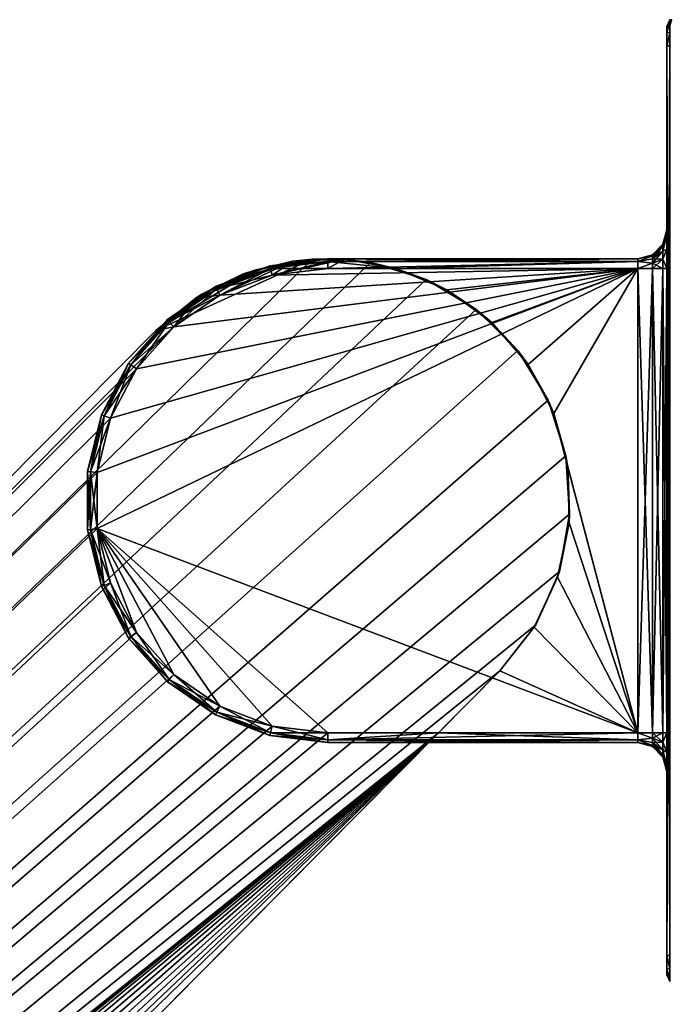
# Model space of a CAD drawing. Header units: metres. Extents: x 0 to 823, y -774 to 49.
# Tile 18 of 25: x 728 to 761, y -621 to -571. Entities that reach past the tile are written whole.
import ezdxf

# ---------------------------------------------------------------- set-up
doc = ezdxf.new("R2010")
doc.units = ezdxf.units.M

msp = doc.modelspace()

# ---------------------------------------------------------------- linework, layer by layer
at = {"layer": 'Y2A790'}
for points in [[(761.446289, -570.950378, 1997.853516), (761.549866, -570.596802, 1997.75), (761.299866, -570.950378, 1997.5)], [(761.549866, -570.596802, 1997.75), (761.446289, -570.596802, 1997.5), (761.299866, -570.950378, 1997.5)], [(761.446289, -570.596802, 1997.5), (761.446289, -570.596802, 1977.5), (761.299866, -570.950378, 1997.5)], [(761.446289, -570.596802, 1977.5), (761.299866, -570.950378, 1977.5), (761.299866, -570.950378, 1997.5)], [(761.446289, -570.596802, 1977.5), (761.446289, -570.778198, 1976.823242), (761.299866, -570.950378, 1977.5)], [(761.299866, -570.950378, 1977.5), (761.446289, -570.778198, 1976.823242), (761.299866, -571.243286, 1976.792847)], [(761.446289, -570.778198, 1976.823242), (761.446289, -571.273621, 1976.327759), (761.299866, -571.243286, 1976.792847)], [(761.446289, -619.950378, 1997.853516), (761.446289, -570.950378, 1997.853516), (761.299866, -619.950378, 1997.5)], [(761.446289, -570.950378, 1997.853516), (761.299866, -570.950378, 1997.5), (761.299866, -619.950378, 1997.5)], [(761.299866, -570.950378, 1997.5), (761.299866, -570.950378, 1977.5), (761.299866, -581.450378, 1991.5)], [(761.299866, -570.950378, 1977.5), (761.299866, -581.450378, 1986.5), (761.299866, -581.450378, 1991.5)], [(761.299866, -570.950378, 1977.5), (761.299866, -571.243286, 1976.792847), (761.299866, -581.450378, 1986.5)], [(761.299866, -581.718323, 1992.5), (761.299866, -570.950378, 1997.5), (761.299866, -581.450378, 1991.5)], [(761.299866, -582.450378, 1993.232056), (761.299866, -570.950378, 1997.5), (761.299866, -581.718323, 1992.5)], [(761.299866, -583.450378, 1993.5), (761.299866, -570.950378, 1997.5), (761.299866, -582.450378, 1993.232056)], [(761.299866, -619.950378, 1997.5), (761.299866, -570.950378, 1997.5), (761.299866, -607.450378, 1993.5)], [(761.299866, -607.450378, 1993.5), (761.299866, -570.950378, 1997.5), (761.299866, -583.450378, 1993.5)], [(761.299866, -571.243286, 1976.792847), (761.446289, -571.273621, 1976.327759), (761.299866, -571.950378, 1976.5)], [(761.299866, -571.243286, 1976.792847), (761.299866, -571.950378, 1976.5), (761.299866, -581.450378, 1986.5)], [(761.446289, -571.273621, 1976.327759), (761.446289, -571.950378, 1976.146484), (761.299866, -571.950378, 1976.5)], [(761.299866, -618.950378, 1976.5), (761.299866, -571.950378, 1976.5), (761.446289, -618.950378, 1976.146484)], [(761.299866, -571.950378, 1976.5), (761.446289, -571.950378, 1976.146484), (761.446289, -618.950378, 1976.146484)], [(761.299866, -583.450378, 1984.5), (761.299866, -571.950378, 1976.5), (761.299866, -607.450378, 1984.5)], [(761.299866, -571.950378, 1976.5), (761.299866, -618.950378, 1976.5), (761.299866, -607.450378, 1984.5)], [(761.299866, -582.450378, 1984.767944), (761.299866, -571.950378, 1976.5), (761.299866, -583.450378, 1984.5)], [(761.299866, -571.950378, 1976.5), (761.299866, -581.718323, 1985.5), (761.299866, -581.450378, 1986.5)], [(761.299866, -581.718323, 1985.5), (761.299866, -571.950378, 1976.5), (761.299866, -582.450378, 1984.767944)], [(761.299866, -581.718323, 1985.5), (761.098877, -582.295532, 1986.021606), (761.299866, -581.450378, 1986.5)], [(761.299866, -581.450378, 1986.5), (761.098877, -582.295532, 1986.021606), (761.098877, -582.200378, 1986.5)], [(761.299866, -581.718323, 1992.5), (761.299866, -581.450378, 1991.5), (761.098877, -582.295532, 1991.978394)], [(761.098877, -582.295532, 1991.978394), (761.299866, -581.450378, 1991.5), (761.098877, -582.200378, 1991.5)], [(761.098877, -582.200378, 1986.5), (761.299866, -581.450378, 1991.5), (761.299866, -581.450378, 1986.5)], [(761.299866, -581.450378, 1991.5), (761.098877, -582.200378, 1986.5), (761.098877, -582.200378, 1991.5)], [(761.098877, -582.295532, 1986.021606), (761.299866, -581.718323, 1985.5), (761.098877, -582.566528, 1985.616089)], [(761.299866, -581.718323, 1985.5), (761.299866, -582.450378, 1984.767944), (761.098877, -582.566528, 1985.616089)], [(761.299866, -582.450378, 1993.232056), (761.299866, -581.718323, 1992.5), (761.098877, -582.566528, 1992.383911)], [(761.098877, -582.566528, 1992.383911), (761.299866, -581.718323, 1992.5), (761.098877, -582.295532, 1991.978394)], [(761.098877, -582.295532, 1986.021606), (760.549866, -582.802795, 1986.231812), (761.098877, -582.200378, 1986.5)], [(760.549866, -582.802795, 1986.231812), (760.549866, -582.749451, 1986.5), (761.098877, -582.200378, 1986.5)], [(761.098877, -582.200378, 1991.5), (760.549866, -582.749451, 1991.5), (761.098877, -582.295532, 1991.978394)], [(761.098877, -582.200378, 1986.5), (760.549866, -582.749451, 1986.5), (761.098877, -582.200378, 1991.5)], [(761.098877, -582.200378, 1991.5), (760.549866, -582.749451, 1986.5), (760.549866, -582.749451, 1991.5)], [(761.098877, -582.566528, 1985.616089), (760.549866, -582.954712, 1986.004395), (761.098877, -582.295532, 1986.021606)], [(760.549866, -582.954712, 1986.004395), (760.549866, -582.802795, 1986.231812), (761.098877, -582.295532, 1986.021606)], [(760.549866, -582.749451, 1991.5), (760.549866, -582.802795, 1991.768188), (761.098877, -582.295532, 1991.978394)], [(761.098877, -582.295532, 1991.978394), (760.549866, -582.802795, 1991.768188), (761.098877, -582.566528, 1992.383911)], [(761.098877, -582.972046, 1985.345093), (760.549866, -583.182129, 1985.852417), (761.098877, -582.566528, 1985.616089)], [(760.549866, -583.182129, 1985.852417), (760.549866, -582.954712, 1986.004395), (761.098877, -582.566528, 1985.616089)], [(760.549866, -582.802795, 1991.768188), (760.549866, -582.954712, 1991.995605), (761.098877, -582.566528, 1992.383911)], [(761.098877, -582.566528, 1992.383911), (760.549866, -582.954712, 1991.995605), (761.098877, -582.972046, 1992.654907)], [(761.098877, -582.566528, 1985.616089), (761.299866, -582.450378, 1984.767944), (761.098877, -582.972046, 1985.345093)], [(761.299866, -582.450378, 1984.767944), (761.299866, -583.450378, 1984.5), (761.098877, -582.972046, 1985.345093)], [(761.299866, -582.450378, 1993.232056), (761.098877, -582.972046, 1992.654907), (761.299866, -583.450378, 1993.5)], [(761.098877, -582.972046, 1992.654907), (761.299866, -582.450378, 1993.232056), (761.098877, -582.566528, 1992.383911)], [(742.986145, -582.976868, 1998), (576.57428, -746.50293, 1998), (745.994873, -583.144592, 1998)], [(576.57428, -746.50293, 1998), (742.986145, -582.976868, 1998), (734.919312, -586.653442, 1998)], [(734.919312, -586.653442, 1998), (742.986145, -582.976868, 1998), (740.024658, -583.534119, 1998)], [(739.389893, -583.75415, 1992), (741.984131, -583.082947, 1992), (736.998352, -584.96283, 1992)], [(741.984131, -583.082947, 1992), (738.223145, -584.82489, 1992), (736.998352, -584.96283, 1992)], [(740.92804, -583.799072, 1992), (738.223145, -584.82489, 1992), (741.984131, -583.082947, 1992)], [(741.984131, -583.082947, 1992), (739.389893, -583.75415, 1992), (740.024658, -583.534119, 1998)], [(742.986145, -582.976868, 1998), (741.984131, -583.082947, 1992), (740.024658, -583.534119, 1998)], [(740.808411, -583.313599, 1986.5), (743.799866, -582.950378, 1986.5), (743.799866, -583.096802, 1986.146484)], [(743.799866, -582.950378, 1991.5), (740.808411, -583.313599, 1991.5), (740.843445, -583.455811, 1991.853516)], [(743.799866, -582.950378, 1991.5), (743.799866, -582.950378, 1986.5), (740.808411, -583.313599, 1991.5)], [(743.799866, -582.950378, 1986.5), (740.808411, -583.313599, 1986.5), (740.808411, -583.313599, 1991.5)], [(740.843445, -583.455811, 1986.146484), (740.808411, -583.313599, 1986.5), (743.799866, -583.096802, 1986.146484)], [(743.799866, -583.096802, 1991.853516), (743.799866, -582.950378, 1991.5), (740.843445, -583.455811, 1991.853516)], [(740.843445, -583.455811, 1986.146484), (743.799866, -583.096802, 1986.146484), (743.799866, -583.450378, 1986)], [(743.799866, -583.096802, 1991.853516), (740.843445, -583.455811, 1991.853516), (740.92804, -583.799072, 1992)], [(743.799866, -583.450378, 1992), (740.92804, -583.799072, 1992), (744.661804, -582.980164, 1992)], [(744.661804, -582.980164, 1992), (740.92804, -583.799072, 1992), (741.984131, -583.082947, 1992)], [(743.799866, -583.450378, 1992), (743.799866, -583.096802, 1991.853516), (740.92804, -583.799072, 1992)], [(744.661804, -582.980164, 1992), (741.984131, -583.082947, 1992), (742.986145, -582.976868, 1998)], [(745.994873, -583.144592, 1998), (744.661804, -582.980164, 1992), (742.986145, -582.976868, 1998)], [(743.799866, -582.950378, 1986.5), (743.799866, -582.950378, 1991.5), (759.799866, -582.950378, 1986.5)], [(743.799866, -582.950378, 1991.5), (759.799866, -582.950378, 1991.5), (759.799866, -582.950378, 1986.5)], [(743.799866, -582.950378, 1986.5), (759.799866, -582.950378, 1986.5), (743.799866, -583.096802, 1986.146484)], [(759.799866, -582.950378, 1986.5), (759.799866, -583.096802, 1986.146484), (743.799866, -583.096802, 1986.146484)], [(759.799866, -582.950378, 1991.5), (743.799866, -582.950378, 1991.5), (759.799866, -583.096802, 1991.853516)], [(743.799866, -582.950378, 1991.5), (743.799866, -583.096802, 1991.853516), (759.799866, -583.096802, 1991.853516)], [(747.299866, -583.450378, 1992), (743.799866, -583.450378, 1992), (744.661804, -582.980164, 1992)], [(743.799866, -583.096802, 1986.146484), (759.799866, -583.096802, 1986.146484), (743.799866, -583.450378, 1986)], [(759.799866, -583.096802, 1986.146484), (759.799866, -583.450378, 1986), (743.799866, -583.450378, 1986)], [(759.799866, -583.096802, 1991.853516), (743.799866, -583.096802, 1991.853516), (747.299866, -583.450378, 1992)], [(743.799866, -583.096802, 1991.853516), (743.799866, -583.450378, 1992), (747.299866, -583.450378, 1992)], [(745.994873, -583.144592, 1998), (747.299866, -583.450378, 1992), (744.661804, -582.980164, 1992)], [(759.799866, -583.450378, 1992), (759.799866, -583.096802, 1991.853516), (747.299866, -583.450378, 1992)], [(760.549866, -582.802795, 1986.231812), (759.799866, -582.950378, 1986.5), (760.549866, -582.749451, 1986.5)], [(759.799866, -582.950378, 1991.5), (760.549866, -582.802795, 1991.768188), (760.549866, -582.749451, 1991.5)], [(760.549866, -582.749451, 1986.5), (759.799866, -582.950378, 1986.5), (760.549866, -582.749451, 1991.5)], [(760.549866, -582.749451, 1991.5), (759.799866, -582.950378, 1986.5), (759.799866, -582.950378, 1991.5)], [(760.549866, -582.954712, 1986.004395), (759.799866, -583.096802, 1986.146484), (760.549866, -582.802795, 1986.231812)], [(759.799866, -583.096802, 1986.146484), (759.799866, -582.950378, 1986.5), (760.549866, -582.802795, 1986.231812)], [(759.799866, -583.096802, 1991.853516), (760.549866, -582.802795, 1991.768188), (759.799866, -582.950378, 1991.5)], [(760.549866, -582.802795, 1991.768188), (759.799866, -583.096802, 1991.853516), (760.549866, -582.954712, 1991.995605)], [(760.549866, -583.182129, 1985.852417), (759.799866, -583.096802, 1986.146484), (760.549866, -582.954712, 1986.004395)], [(760.549866, -582.954712, 1991.995605), (759.799866, -583.096802, 1991.853516), (760.549866, -583.182129, 1992.147583)], [(759.799866, -583.096802, 1986.146484), (760.549866, -583.182129, 1985.852417), (759.799866, -583.450378, 1986)], [(759.799866, -583.096802, 1991.853516), (759.799866, -583.450378, 1992), (760.549866, -583.182129, 1992.147583)], [(760.549866, -582.954712, 1991.995605), (760.549866, -583.182129, 1992.147583), (761.098877, -582.972046, 1992.654907)], [(761.098877, -583.450378, 1985.25), (760.549866, -583.450378, 1985.799072), (761.098877, -582.972046, 1985.345093)], [(760.549866, -583.450378, 1985.799072), (760.549866, -583.182129, 1985.852417), (761.098877, -582.972046, 1985.345093)], [(761.098877, -582.972046, 1992.654907), (760.549866, -583.182129, 1992.147583), (761.098877, -583.450378, 1992.75)], [(761.098877, -582.972046, 1985.345093), (761.299866, -583.450378, 1984.5), (761.098877, -583.450378, 1985.25)], [(761.299866, -583.450378, 1993.5), (761.098877, -582.972046, 1992.654907), (761.098877, -583.450378, 1992.75)], [(745.994873, -583.144592, 1998), (576.57428, -746.50293, 1998), (748.876038, -584.027527, 1998)], [(732.579651, -591.195129, 1986), (759.799866, -583.450378, 1986), (731.887329, -594.003967, 1986)], [(731.887329, -594.003967, 1986), (759.799866, -583.450378, 1986), (731.887329, -596.896851, 1986)], [(759.799866, -583.450378, 1986), (759.799866, -607.450378, 1986), (731.887329, -596.896851, 1986)], [(733.924072, -588.633606, 1986), (759.799866, -583.450378, 1986), (732.579651, -591.195129, 1986)], [(735.842407, -586.468262, 1986), (759.799866, -583.450378, 1986), (733.924072, -588.633606, 1986)], [(737.282654, -584.783813, 1998), (734.919312, -586.653442, 1998), (740.024658, -583.534119, 1998)], [(738.223145, -584.82489, 1986), (759.799866, -583.450378, 1986), (735.842407, -586.468262, 1986)], [(740.024658, -583.534119, 1998), (739.389893, -583.75415, 1992), (737.282654, -584.783813, 1998)], [(737.990784, -584.382202, 1986.5), (740.808411, -583.313599, 1986.5), (740.843445, -583.455811, 1986.146484)], [(740.808411, -583.313599, 1991.5), (737.990784, -584.382202, 1991.5), (738.058899, -584.511841, 1991.853516)], [(740.808411, -583.313599, 1991.5), (740.808411, -583.313599, 1986.5), (737.990784, -584.382202, 1991.5)], [(740.808411, -583.313599, 1986.5), (737.990784, -584.382202, 1986.5), (737.990784, -584.382202, 1991.5)], [(738.058899, -584.511841, 1986.146484), (737.990784, -584.382202, 1986.5), (740.843445, -583.455811, 1986.146484)], [(740.843445, -583.455811, 1991.853516), (740.808411, -583.313599, 1991.5), (738.058899, -584.511841, 1991.853516)], [(738.058899, -584.511841, 1986.146484), (740.843445, -583.455811, 1986.146484), (740.92804, -583.799072, 1986)], [(740.843445, -583.455811, 1991.853516), (738.058899, -584.511841, 1991.853516), (738.223145, -584.82489, 1992)], [(740.92804, -583.799072, 1986), (759.799866, -583.450378, 1986), (738.223145, -584.82489, 1986)], [(740.92804, -583.799072, 1992), (740.843445, -583.455811, 1991.853516), (738.223145, -584.82489, 1992)], [(740.92804, -583.799072, 1986), (740.843445, -583.455811, 1986.146484), (743.799866, -583.450378, 1986)], [(759.799866, -583.450378, 1986), (740.92804, -583.799072, 1986), (743.799866, -583.450378, 1986)], [(748.876038, -584.027527, 1998), (747.299866, -583.450378, 1992), (745.994873, -583.144592, 1998)], [(747.299866, -583.450378, 1992), (749.940613, -584.562744, 1992), (759.799866, -583.450378, 1992)], [(747.299866, -583.450378, 1992), (748.876038, -584.027527, 1998), (749.940613, -584.562744, 1992)], [(749.940613, -584.562744, 1992), (752.258667, -586.247192, 1992), (759.799866, -583.450378, 1992)], [(754.132202, -588.415283, 1992), (759.799866, -583.450378, 1992), (752.258667, -586.247192, 1992)], [(755.462769, -590.953064, 1992), (759.799866, -583.450378, 1992), (754.132202, -588.415283, 1992)], [(759.799866, -607.450378, 1992), (759.799866, -583.450378, 1992), (755.462769, -590.953064, 1992)], [(759.799866, -583.450378, 1986), (760.549866, -583.182129, 1985.852417), (760.549866, -583.450378, 1985.799072)], [(760.549866, -583.182129, 1992.147583), (759.799866, -583.450378, 1992), (760.549866, -583.450378, 1992.200928)], [(760.549866, -607.450378, 1985.799072), (759.799866, -607.450378, 1986), (760.549866, -583.450378, 1985.799072)], [(760.549866, -583.450378, 1985.799072), (759.799866, -607.450378, 1986), (759.799866, -583.450378, 1986)], [(760.549866, -607.450378, 1992.200928), (759.799866, -583.450378, 1992), (759.799866, -607.450378, 1992)], [(759.799866, -583.450378, 1992), (760.549866, -607.450378, 1992.200928), (760.549866, -583.450378, 1992.200928)], [(760.549866, -583.182129, 1992.147583), (760.549866, -583.450378, 1992.200928), (761.098877, -583.450378, 1992.75)], [(761.098877, -607.450378, 1985.25), (760.549866, -607.450378, 1985.799072), (761.098877, -583.450378, 1985.25)], [(761.098877, -583.450378, 1985.25), (760.549866, -607.450378, 1985.799072), (760.549866, -583.450378, 1985.799072)], [(760.549866, -607.450378, 1992.200928), (761.098877, -607.450378, 1992.75), (760.549866, -583.450378, 1992.200928)], [(760.549866, -583.450378, 1992.200928), (761.098877, -607.450378, 1992.75), (761.098877, -583.450378, 1992.75)], [(761.098877, -607.450378, 1985.25), (761.299866, -583.450378, 1984.5), (761.299866, -607.450378, 1984.5)], [(761.299866, -583.450378, 1984.5), (761.098877, -607.450378, 1985.25), (761.098877, -583.450378, 1985.25)], [(761.098877, -607.450378, 1992.75), (761.299866, -607.450378, 1993.5), (761.098877, -583.450378, 1992.75)], [(761.098877, -583.450378, 1992.75), (761.299866, -607.450378, 1993.5), (761.299866, -583.450378, 1993.5)], [(748.876038, -584.027527, 1998), (576.57428, -746.50293, 1998), (751.462219, -585.57428, 1998)], [(736.998352, -584.96283, 1992), (737.282654, -584.783813, 1998), (739.389893, -583.75415, 1992)], [(738.223145, -584.82489, 1986), (738.058899, -584.511841, 1986.146484), (740.92804, -583.799072, 1986)], [(751.462219, -585.57428, 1998), (749.940613, -584.562744, 1992), (748.876038, -584.027527, 1998)], [(735.510803, -586.093994, 1986.5), (737.990784, -584.382202, 1986.5), (738.058899, -584.511841, 1986.146484)], [(737.990784, -584.382202, 1991.5), (735.510803, -586.093994, 1991.5), (735.60791, -586.203613, 1991.853516)], [(737.990784, -584.382202, 1991.5), (737.990784, -584.382202, 1986.5), (735.510803, -586.093994, 1991.5)], [(737.990784, -584.382202, 1986.5), (735.510803, -586.093994, 1986.5), (735.510803, -586.093994, 1991.5)], [(735.60791, -586.203613, 1986.146484), (735.510803, -586.093994, 1986.5), (738.058899, -584.511841, 1986.146484)], [(738.058899, -584.511841, 1991.853516), (737.990784, -584.382202, 1991.5), (735.60791, -586.203613, 1991.853516)], [(735.60791, -586.203613, 1986.146484), (738.058899, -584.511841, 1986.146484), (738.223145, -584.82489, 1986)], [(738.058899, -584.511841, 1991.853516), (735.60791, -586.203613, 1991.853516), (735.842407, -586.468262, 1992)], [(738.223145, -584.82489, 1992), (738.058899, -584.511841, 1991.853516), (735.842407, -586.468262, 1992)], [(752.258667, -586.247192, 1992), (749.940613, -584.562744, 1992), (751.462219, -585.57428, 1998)], [(734.919312, -586.653442, 1998), (737.282654, -584.783813, 1998), (736.998352, -584.96283, 1992)], [(734.919312, -586.653442, 1992), (734.919312, -586.653442, 1998), (736.998352, -584.96283, 1992)], [(736.998352, -584.96283, 1992), (735.842407, -586.468262, 1992), (734.919312, -586.653442, 1992)], [(735.842407, -586.468262, 1986), (735.60791, -586.203613, 1986.146484), (738.223145, -584.82489, 1986)], [(738.223145, -584.82489, 1992), (735.842407, -586.468262, 1992), (736.998352, -584.96283, 1992)], [(751.462219, -585.57428, 1998), (576.57428, -746.50293, 1998), (753.603088, -587.694946, 1998)], [(753.603088, -587.694946, 1998), (752.258667, -586.247192, 1992), (751.462219, -585.57428, 1998)], [(733.512573, -588.349548, 1986.5), (735.510803, -586.093994, 1986.5), (735.60791, -586.203613, 1986.146484)], [(735.510803, -586.093994, 1991.5), (733.512573, -588.349548, 1991.5), (733.633057, -588.432739, 1991.853516)], [(735.510803, -586.093994, 1991.5), (735.510803, -586.093994, 1986.5), (733.512573, -588.349548, 1991.5)], [(735.510803, -586.093994, 1986.5), (733.512573, -588.349548, 1986.5), (733.512573, -588.349548, 1991.5)], [(735.60791, -586.203613, 1991.853516), (735.510803, -586.093994, 1991.5), (733.633057, -588.432739, 1991.853516)], [(576.57428, -746.50293, 1992), (735.842407, -586.468262, 1992), (733.924072, -588.633606, 1992)], [(735.842407, -586.468262, 1992), (576.57428, -746.50293, 1992), (734.919312, -586.653442, 1992)], [(734.919312, -586.653442, 1992), (576.57428, -746.50293, 1992), (734.919312, -586.653442, 1998)], [(576.57428, -746.50293, 1992), (576.57428, -746.50293, 1998), (734.919312, -586.653442, 1998)], [(733.633057, -588.432739, 1986.146484), (733.512573, -588.349548, 1986.5), (735.60791, -586.203613, 1986.146484)], [(733.633057, -588.432739, 1986.146484), (735.60791, -586.203613, 1986.146484), (735.842407, -586.468262, 1986)], [(735.60791, -586.203613, 1991.853516), (733.633057, -588.432739, 1991.853516), (733.924072, -588.633606, 1992)], [(733.924072, -588.633606, 1986), (733.633057, -588.432739, 1986.146484), (735.842407, -586.468262, 1986)], [(735.842407, -586.468262, 1992), (735.60791, -586.203613, 1991.853516), (733.924072, -588.633606, 1992)], [(754.132202, -588.415283, 1992), (752.258667, -586.247192, 1992), (753.603088, -587.694946, 1998)], [(753.603088, -587.694946, 1998), (576.57428, -746.50293, 1998), (755.174194, -590.266357, 1998)], [(755.174194, -590.266357, 1998), (754.132202, -588.415283, 1992), (753.603088, -587.694946, 1998)], [(733.924072, -588.633606, 1992), (732.579651, -591.195129, 1992), (576.57428, -746.50293, 1992)], [(732.112122, -591.017822, 1986.5), (733.512573, -588.349548, 1986.5), (733.633057, -588.432739, 1986.146484)], [(733.512573, -588.349548, 1991.5), (732.112122, -591.017822, 1991.5), (732.249084, -591.069763, 1991.853516)], [(733.512573, -588.349548, 1991.5), (733.512573, -588.349548, 1986.5), (732.112122, -591.017822, 1991.5)], [(733.512573, -588.349548, 1986.5), (732.112122, -591.017822, 1986.5), (732.112122, -591.017822, 1991.5)], [(732.249084, -591.069763, 1986.146484), (732.112122, -591.017822, 1986.5), (733.633057, -588.432739, 1986.146484)], [(733.633057, -588.432739, 1991.853516), (733.512573, -588.349548, 1991.5), (732.249084, -591.069763, 1991.853516)], [(732.249084, -591.069763, 1986.146484), (733.633057, -588.432739, 1986.146484), (733.924072, -588.633606, 1986)], [(733.633057, -588.432739, 1991.853516), (732.249084, -591.069763, 1991.853516), (732.579651, -591.195129, 1992)], [(732.579651, -591.195129, 1986), (732.249084, -591.069763, 1986.146484), (733.924072, -588.633606, 1986)], [(733.924072, -588.633606, 1992), (733.633057, -588.432739, 1991.853516), (732.579651, -591.195129, 1992)], [(755.462769, -590.953064, 1992), (754.132202, -588.415283, 1992), (755.174194, -590.266357, 1998)], [(755.174194, -590.266357, 1998), (576.57428, -746.50293, 1998), (756.08429, -593.139099, 1998)], [(756.08429, -593.139099, 1998), (755.462769, -590.953064, 1992), (755.174194, -590.266357, 1998)], [(732.579651, -591.195129, 1992), (731.887329, -594.003967, 1992), (576.57428, -746.50293, 1992)], [(731.390991, -593.943665, 1986.5), (732.112122, -591.017822, 1986.5), (732.249084, -591.069763, 1986.146484)], [(732.112122, -591.017822, 1991.5), (731.390991, -593.943665, 1991.5), (731.536377, -593.961304, 1991.853516)], [(732.112122, -591.017822, 1991.5), (732.112122, -591.017822, 1986.5), (731.390991, -593.943665, 1991.5)], [(732.112122, -591.017822, 1986.5), (731.390991, -593.943665, 1986.5), (731.390991, -593.943665, 1991.5)], [(731.536377, -593.961304, 1986.146484), (731.390991, -593.943665, 1986.5), (732.249084, -591.069763, 1986.146484)], [(732.249084, -591.069763, 1991.853516), (732.112122, -591.017822, 1991.5), (731.536377, -593.961304, 1991.853516)], [(731.536377, -593.961304, 1986.146484), (732.249084, -591.069763, 1986.146484), (732.579651, -591.195129, 1986)], [(732.249084, -591.069763, 1991.853516), (731.536377, -593.961304, 1991.853516), (731.887329, -594.003967, 1992)], [(731.887329, -594.003967, 1986), (731.536377, -593.961304, 1986.146484), (732.579651, -591.195129, 1986)], [(732.579651, -591.195129, 1992), (732.249084, -591.069763, 1991.853516), (731.887329, -594.003967, 1992)], [(756.180481, -593.727173, 1992), (759.799866, -607.450378, 1992), (755.462769, -590.953064, 1992)], [(756.180481, -593.727173, 1992), (755.462769, -590.953064, 1992), (756.08429, -593.139099, 1998)], [(756.08429, -593.139099, 1998), (576.57428, -746.50293, 1998), (756.280457, -596.146118, 1998)], [(756.280457, -596.146118, 1998), (756.180481, -593.727173, 1992), (756.08429, -593.139099, 1998)], [(756.24762, -596.591858, 1992), (759.799866, -607.450378, 1992), (756.180481, -593.727173, 1992)], [(756.24762, -596.591858, 1992), (756.180481, -593.727173, 1992), (756.280457, -596.146118, 1998)], [(731.887329, -596.896851, 1992), (576.57428, -746.50293, 1992), (731.887329, -594.003967, 1992)], [(731.390991, -596.957092, 1986.5), (731.390991, -593.943665, 1986.5), (731.536377, -593.961304, 1986.146484)], [(731.536377, -593.961304, 1991.853516), (731.390991, -593.943665, 1991.5), (731.536377, -596.939453, 1991.853516)], [(731.390991, -593.943665, 1991.5), (731.390991, -596.957092, 1991.5), (731.536377, -596.939453, 1991.853516)], [(731.390991, -593.943665, 1991.5), (731.390991, -593.943665, 1986.5), (731.390991, -596.957092, 1991.5)], [(731.390991, -593.943665, 1986.5), (731.390991, -596.957092, 1986.5), (731.390991, -596.957092, 1991.5)], [(731.536377, -596.939453, 1986.146484), (731.390991, -596.957092, 1986.5), (731.536377, -593.961304, 1986.146484)], [(731.536377, -596.939453, 1986.146484), (731.536377, -593.961304, 1986.146484), (731.887329, -594.003967, 1986)], [(731.887329, -594.003967, 1992), (731.536377, -593.961304, 1991.853516), (731.887329, -596.896851, 1992)], [(731.536377, -593.961304, 1991.853516), (731.536377, -596.939453, 1991.853516), (731.887329, -596.896851, 1992)], [(731.887329, -596.896851, 1986), (731.536377, -596.939453, 1986.146484), (731.887329, -594.003967, 1986)], [(756.280457, -596.146118, 1998), (576.57428, -746.50293, 1998), (755.751343, -599.112732, 1998)], [(755.751343, -599.112732, 1998), (756.24762, -596.591858, 1992), (756.280457, -596.146118, 1998)], [(755.660645, -599.396545, 1992), (759.799866, -607.450378, 1992), (756.24762, -596.591858, 1992)], [(755.660645, -599.396545, 1992), (756.24762, -596.591858, 1992), (755.751343, -599.112732, 1998)], [(732.579651, -599.705627, 1992), (576.57428, -746.50293, 1992), (731.887329, -596.896851, 1992)], [(732.112122, -599.882935, 1986.5), (731.390991, -596.957092, 1986.5), (731.536377, -596.939453, 1986.146484)], [(731.536377, -596.939453, 1991.853516), (731.390991, -596.957092, 1991.5), (732.249084, -599.830994, 1991.853516)], [(731.390991, -596.957092, 1991.5), (732.112122, -599.882935, 1991.5), (732.249084, -599.830994, 1991.853516)], [(731.390991, -596.957092, 1991.5), (731.390991, -596.957092, 1986.5), (732.112122, -599.882935, 1991.5)], [(731.390991, -596.957092, 1986.5), (732.112122, -599.882935, 1986.5), (732.112122, -599.882935, 1991.5)], [(732.249084, -599.830994, 1986.146484), (731.536377, -596.939453, 1986.146484), (731.887329, -596.896851, 1986)], [(731.887329, -596.896851, 1992), (731.536377, -596.939453, 1991.853516), (732.579651, -599.705627, 1992)], [(732.249084, -599.830994, 1986.146484), (732.112122, -599.882935, 1986.5), (731.536377, -596.939453, 1986.146484)], [(731.536377, -596.939453, 1991.853516), (732.249084, -599.830994, 1991.853516), (732.579651, -599.705627, 1992)], [(732.579651, -599.705627, 1986), (732.249084, -599.830994, 1986.146484), (731.887329, -596.896851, 1986)], [(738.223145, -606.075867, 1986), (731.887329, -596.896851, 1986), (740.92804, -607.101685, 1986)], [(735.842407, -604.432495, 1986), (731.887329, -596.896851, 1986), (738.223145, -606.075867, 1986)], [(733.924072, -602.267151, 1986), (731.887329, -596.896851, 1986), (735.842407, -604.432495, 1986)], [(732.579651, -599.705627, 1986), (731.887329, -596.896851, 1986), (733.924072, -602.267151, 1986)], [(743.799866, -607.450378, 1986), (731.887329, -596.896851, 1986), (759.799866, -607.450378, 1986)], [(740.92804, -607.101685, 1986), (731.887329, -596.896851, 1986), (743.799866, -607.450378, 1986)], [(755.751343, -599.112732, 1998), (576.57428, -746.50293, 1998), (754.527588, -601.866455, 1998)], [(754.527588, -601.866455, 1998), (755.660645, -599.396545, 1992), (755.751343, -599.112732, 1998)], [(733.924072, -602.267151, 1992), (576.57428, -746.50293, 1992), (732.579651, -599.705627, 1992)], [(733.512573, -602.551208, 1986.5), (732.112122, -599.882935, 1986.5), (732.249084, -599.830994, 1986.146484)], [(732.249084, -599.830994, 1991.853516), (732.112122, -599.882935, 1991.5), (733.633057, -602.468018, 1991.853516)], [(732.112122, -599.882935, 1991.5), (733.512573, -602.551208, 1991.5), (733.633057, -602.468018, 1991.853516)], [(732.112122, -599.882935, 1991.5), (732.112122, -599.882935, 1986.5), (733.512573, -602.551208, 1991.5)], [(732.112122, -599.882935, 1986.5), (733.512573, -602.551208, 1986.5), (733.512573, -602.551208, 1991.5)], [(733.633057, -602.468018, 1986.146484), (732.249084, -599.830994, 1986.146484), (732.579651, -599.705627, 1986)], [(732.579651, -599.705627, 1992), (732.249084, -599.830994, 1991.853516), (733.924072, -602.267151, 1992)], [(733.633057, -602.468018, 1986.146484), (733.512573, -602.551208, 1986.5), (732.249084, -599.830994, 1986.146484)], [(732.249084, -599.830994, 1991.853516), (733.633057, -602.468018, 1991.853516), (733.924072, -602.267151, 1992)], [(733.924072, -602.267151, 1986), (733.633057, -602.468018, 1986.146484), (732.579651, -599.705627, 1986)], [(754.450317, -601.993896, 1992), (759.799866, -607.450378, 1992), (755.660645, -599.396545, 1992)], [(754.527588, -601.866455, 1998), (754.450317, -601.993896, 1992), (755.660645, -599.396545, 1992)], [(754.527588, -601.866455, 1998), (576.57428, -746.50293, 1998), (752.680359, -604.247314, 1998)], [(752.680359, -604.247314, 1998), (752.680359, -604.247314, 1992), (754.527588, -601.866455, 1998)], [(752.680359, -604.247314, 1992), (754.450317, -601.993896, 1992), (754.527588, -601.866455, 1998)], [(735.842407, -604.432495, 1992), (576.57428, -746.50293, 1992), (733.924072, -602.267151, 1992)], [(735.60791, -604.697144, 1986.146484), (733.633057, -602.468018, 1986.146484), (733.924072, -602.267151, 1986)], [(733.924072, -602.267151, 1992), (733.633057, -602.468018, 1991.853516), (735.842407, -604.432495, 1992)], [(735.842407, -604.432495, 1986), (735.60791, -604.697144, 1986.146484), (733.924072, -602.267151, 1986)], [(752.680359, -604.247314, 1992), (759.799866, -607.450378, 1992), (754.450317, -601.993896, 1992)], [(735.510803, -604.806763, 1986.5), (733.512573, -602.551208, 1986.5), (733.633057, -602.468018, 1986.146484)], [(733.633057, -602.468018, 1991.853516), (733.512573, -602.551208, 1991.5), (735.60791, -604.697144, 1991.853516)], [(733.512573, -602.551208, 1991.5), (735.510803, -604.806763, 1991.5), (735.60791, -604.697144, 1991.853516)], [(733.512573, -602.551208, 1991.5), (733.512573, -602.551208, 1986.5), (735.510803, -604.806763, 1991.5)], [(733.512573, -602.551208, 1986.5), (735.510803, -604.806763, 1986.5), (735.510803, -604.806763, 1991.5)], [(735.60791, -604.697144, 1986.146484), (735.510803, -604.806763, 1986.5), (733.633057, -602.468018, 1986.146484)], [(733.633057, -602.468018, 1991.853516), (735.60791, -604.697144, 1991.853516), (735.842407, -604.432495, 1992)], [(752.680359, -604.247314, 1998), (576.57428, -746.50293, 1998), (594.335327, -764.096802, 1998)], [(738.223145, -606.075867, 1992), (576.57428, -746.50293, 1992), (735.842407, -604.432495, 1992)], [(749.507446, -607.450378, 1992), (752.680359, -604.247314, 1992), (594.335327, -764.096802, 1998)], [(594.335327, -764.096802, 1998), (752.680359, -604.247314, 1992), (752.680359, -604.247314, 1998)], [(738.058899, -606.388916, 1986.146484), (735.60791, -604.697144, 1986.146484), (735.842407, -604.432495, 1986)], [(735.842407, -604.432495, 1992), (735.60791, -604.697144, 1991.853516), (738.223145, -606.075867, 1992)], [(738.223145, -606.075867, 1986), (738.058899, -606.388916, 1986.146484), (735.842407, -604.432495, 1986)], [(749.507446, -607.450378, 1992), (759.799866, -607.450378, 1992), (752.680359, -604.247314, 1992)], [(737.990784, -606.518555, 1986.5), (735.510803, -604.806763, 1986.5), (735.60791, -604.697144, 1986.146484)], [(735.60791, -604.697144, 1991.853516), (735.510803, -604.806763, 1991.5), (738.058899, -606.388916, 1991.853516)], [(735.510803, -604.806763, 1991.5), (737.990784, -606.518555, 1991.5), (738.058899, -606.388916, 1991.853516)], [(735.510803, -604.806763, 1991.5), (735.510803, -604.806763, 1986.5), (737.990784, -606.518555, 1991.5)], [(735.510803, -604.806763, 1986.5), (737.990784, -606.518555, 1986.5), (737.990784, -606.518555, 1991.5)], [(738.058899, -606.388916, 1986.146484), (737.990784, -606.518555, 1986.5), (735.60791, -604.697144, 1986.146484)], [(735.60791, -604.697144, 1991.853516), (738.058899, -606.388916, 1991.853516), (738.223145, -606.075867, 1992)], [(740.92804, -607.101685, 1992), (576.57428, -746.50293, 1992), (738.223145, -606.075867, 1992)], [(740.808411, -607.587158, 1986.5), (737.990784, -606.518555, 1986.5), (738.058899, -606.388916, 1986.146484)], [(738.058899, -606.388916, 1991.853516), (737.990784, -606.518555, 1991.5), (740.843445, -607.444946, 1991.853516)], [(740.843445, -607.444946, 1986.146484), (738.058899, -606.388916, 1986.146484), (738.223145, -606.075867, 1986)], [(738.223145, -606.075867, 1992), (738.058899, -606.388916, 1991.853516), (740.92804, -607.101685, 1992)], [(740.843445, -607.444946, 1986.146484), (740.808411, -607.587158, 1986.5), (738.058899, -606.388916, 1986.146484)], [(738.058899, -606.388916, 1991.853516), (740.843445, -607.444946, 1991.853516), (740.92804, -607.101685, 1992)], [(740.92804, -607.101685, 1986), (740.843445, -607.444946, 1986.146484), (738.223145, -606.075867, 1986)], [(737.990784, -606.518555, 1991.5), (740.808411, -607.587158, 1991.5), (740.843445, -607.444946, 1991.853516)], [(737.990784, -606.518555, 1991.5), (737.990784, -606.518555, 1986.5), (740.808411, -607.587158, 1991.5)], [(737.990784, -606.518555, 1986.5), (740.808411, -607.587158, 1986.5), (740.808411, -607.587158, 1991.5)], [(743.799866, -607.450378, 1992), (576.57428, -746.50293, 1992), (740.92804, -607.101685, 1992)], [(749.507446, -607.450378, 1992), (576.57428, -746.50293, 1992), (743.799866, -607.450378, 1992)], [(576.57428, -746.50293, 1992), (749.507446, -607.450378, 1992), (578.638062, -745.424072, 1992)], [(578.638062, -745.424072, 1992), (749.507446, -607.450378, 1992), (581.199585, -744.079651, 1992)], [(581.199585, -744.079651, 1992), (749.507446, -607.450378, 1992), (584.008362, -743.387329, 1992)], [(584.008362, -743.387329, 1992), (749.507446, -607.450378, 1992), (586.901245, -743.387329, 1992)], [(586.901245, -743.387329, 1992), (749.507446, -607.450378, 1992), (589.710083, -744.079651, 1992)], [(589.710083, -744.079651, 1992), (749.507446, -607.450378, 1992), (592.271606, -745.424072, 1992)], [(592.271606, -745.424072, 1992), (749.507446, -607.450378, 1992), (594.436951, -747.342407, 1992)], [(597.454834, -760.947693, 1992), (749.507446, -607.450378, 1992), (594.335327, -764.096802, 1998)], [(594.436951, -747.342407, 1992), (749.507446, -607.450378, 1992), (596.080322, -749.723145, 1992)], [(596.080322, -749.723145, 1992), (749.507446, -607.450378, 1992), (597.10614, -752.42804, 1992)], [(597.10614, -752.42804, 1992), (749.507446, -607.450378, 1992), (597.454834, -755.299866, 1992)], [(749.507446, -607.450378, 1992), (597.454834, -760.947693, 1992), (597.454834, -755.299866, 1992)], [(743.799866, -607.950378, 1986.5), (740.808411, -607.587158, 1986.5), (740.843445, -607.444946, 1986.146484)], [(740.843445, -607.444946, 1991.853516), (740.808411, -607.587158, 1991.5), (743.799866, -607.803955, 1991.853516)], [(743.799866, -607.803955, 1986.146484), (740.843445, -607.444946, 1986.146484), (740.92804, -607.101685, 1986)], [(740.92804, -607.101685, 1992), (740.843445, -607.444946, 1991.853516), (743.799866, -607.450378, 1992)], [(743.799866, -607.803955, 1986.146484), (743.799866, -607.950378, 1986.5), (740.843445, -607.444946, 1986.146484)], [(740.843445, -607.444946, 1991.853516), (743.799866, -607.803955, 1991.853516), (743.799866, -607.450378, 1992)], [(743.799866, -607.450378, 1986), (743.799866, -607.803955, 1986.146484), (740.92804, -607.101685, 1986)], [(743.799866, -607.450378, 1986), (759.799866, -607.450378, 1986), (743.799866, -607.803955, 1986.146484)], [(759.799866, -607.450378, 1986), (759.799866, -607.803955, 1986.146484), (743.799866, -607.803955, 1986.146484)], [(743.799866, -607.450378, 1992), (743.799866, -607.803955, 1991.853516), (749.507446, -607.450378, 1992)], [(749.507446, -607.450378, 1992), (743.799866, -607.803955, 1991.853516), (759.799866, -607.803955, 1991.853516)], [(759.799866, -607.450378, 1992), (749.507446, -607.450378, 1992), (759.799866, -607.803955, 1991.853516)], [(759.799866, -607.803955, 1986.146484), (759.799866, -607.450378, 1986), (760.549866, -607.718628, 1985.852417)], [(760.549866, -607.718628, 1985.852417), (759.799866, -607.450378, 1986), (760.549866, -607.450378, 1985.799072)], [(759.799866, -607.803955, 1991.853516), (760.549866, -607.718628, 1992.147583), (759.799866, -607.450378, 1992)], [(759.799866, -607.450378, 1992), (760.549866, -607.718628, 1992.147583), (760.549866, -607.450378, 1992.200928)], [(761.098877, -607.928711, 1985.345093), (760.549866, -607.718628, 1985.852417), (761.098877, -607.450378, 1985.25)], [(760.549866, -607.718628, 1985.852417), (760.549866, -607.450378, 1985.799072), (761.098877, -607.450378, 1985.25)], [(761.098877, -607.450378, 1992.75), (760.549866, -607.450378, 1992.200928), (761.098877, -607.928711, 1992.654907)], [(760.549866, -607.450378, 1992.200928), (760.549866, -607.718628, 1992.147583), (761.098877, -607.928711, 1992.654907)], [(761.299866, -608.450378, 1984.767944), (761.098877, -607.928711, 1985.345093), (761.299866, -607.450378, 1984.5)], [(761.299866, -607.450378, 1984.5), (761.098877, -607.928711, 1985.345093), (761.098877, -607.450378, 1985.25)], [(761.299866, -608.450378, 1993.232056), (761.299866, -607.450378, 1993.5), (761.098877, -607.928711, 1992.654907)], [(761.098877, -607.928711, 1992.654907), (761.299866, -607.450378, 1993.5), (761.098877, -607.450378, 1992.75)], [(761.299866, -607.450378, 1984.5), (761.299866, -618.950378, 1976.5), (761.299866, -608.450378, 1984.767944)], [(761.299866, -608.450378, 1993.232056), (761.299866, -619.950378, 1997.5), (761.299866, -607.450378, 1993.5)], [(740.808411, -607.587158, 1991.5), (743.799866, -607.950378, 1991.5), (743.799866, -607.803955, 1991.853516)], [(740.808411, -607.587158, 1991.5), (740.808411, -607.587158, 1986.5), (743.799866, -607.950378, 1991.5)], [(740.808411, -607.587158, 1986.5), (743.799866, -607.950378, 1986.5), (743.799866, -607.950378, 1991.5)], [(743.799866, -607.803955, 1986.146484), (759.799866, -607.803955, 1986.146484), (743.799866, -607.950378, 1986.5)], [(759.799866, -607.803955, 1986.146484), (759.799866, -607.950378, 1986.5), (743.799866, -607.950378, 1986.5)], [(759.799866, -607.803955, 1991.853516), (743.799866, -607.803955, 1991.853516), (759.799866, -607.950378, 1991.5)], [(743.799866, -607.803955, 1991.853516), (743.799866, -607.950378, 1991.5), (759.799866, -607.950378, 1991.5)], [(743.799866, -607.950378, 1986.5), (759.799866, -607.950378, 1986.5), (743.799866, -607.950378, 1991.5)], [(759.799866, -607.950378, 1986.5), (759.799866, -607.950378, 1991.5), (743.799866, -607.950378, 1991.5)], [(760.549866, -607.946045, 1986.004395), (759.799866, -607.803955, 1986.146484), (760.549866, -607.718628, 1985.852417)], [(760.549866, -607.718628, 1992.147583), (759.799866, -607.803955, 1991.853516), (760.549866, -607.946045, 1991.995605)], [(759.799866, -607.803955, 1986.146484), (760.549866, -608.097961, 1986.231812), (759.799866, -607.950378, 1986.5)], [(760.549866, -608.097961, 1986.231812), (759.799866, -607.803955, 1986.146484), (760.549866, -607.946045, 1986.004395)], [(760.549866, -607.946045, 1991.995605), (759.799866, -607.803955, 1991.853516), (760.549866, -608.097961, 1991.768188)], [(759.799866, -607.803955, 1991.853516), (759.799866, -607.950378, 1991.5), (760.549866, -608.097961, 1991.768188)], [(759.799866, -607.950378, 1986.5), (760.549866, -608.097961, 1986.231812), (760.549866, -608.151367, 1986.5)], [(760.549866, -608.151367, 1986.5), (759.799866, -607.950378, 1991.5), (759.799866, -607.950378, 1986.5)], [(759.799866, -607.950378, 1991.5), (760.549866, -608.151367, 1986.5), (760.549866, -608.151367, 1991.5)], [(760.549866, -608.097961, 1991.768188), (759.799866, -607.950378, 1991.5), (760.549866, -608.151367, 1991.5)], [(760.549866, -607.946045, 1986.004395), (760.549866, -607.718628, 1985.852417), (761.098877, -607.928711, 1985.345093)], [(761.098877, -607.928711, 1992.654907), (760.549866, -607.718628, 1992.147583), (761.098877, -608.33429, 1992.383911)], [(760.549866, -607.718628, 1992.147583), (760.549866, -607.946045, 1991.995605), (761.098877, -608.33429, 1992.383911)], [(761.098877, -608.33429, 1985.616089), (760.549866, -607.946045, 1986.004395), (761.098877, -607.928711, 1985.345093)], [(760.549866, -608.097961, 1986.231812), (760.549866, -607.946045, 1986.004395), (761.098877, -608.33429, 1985.616089)], [(761.098877, -608.33429, 1992.383911), (760.549866, -607.946045, 1991.995605), (761.098877, -608.605225, 1991.978394)], [(760.549866, -607.946045, 1991.995605), (760.549866, -608.097961, 1991.768188), (761.098877, -608.605225, 1991.978394)], [(761.098877, -607.928711, 1985.345093), (761.299866, -608.450378, 1984.767944), (761.098877, -608.33429, 1985.616089)], [(761.098877, -608.33429, 1992.383911), (761.299866, -608.450378, 1993.232056), (761.098877, -607.928711, 1992.654907)], [(760.549866, -608.151367, 1986.5), (760.549866, -608.097961, 1986.231812), (761.098877, -608.605225, 1986.021606)], [(761.098877, -608.605225, 1986.021606), (760.549866, -608.097961, 1986.231812), (761.098877, -608.33429, 1985.616089)], [(761.098877, -608.605225, 1991.978394), (760.549866, -608.097961, 1991.768188), (761.098877, -608.700378, 1991.5)], [(760.549866, -608.097961, 1991.768188), (760.549866, -608.151367, 1991.5), (761.098877, -608.700378, 1991.5)], [(761.098877, -608.700378, 1986.5), (760.549866, -608.151367, 1986.5), (761.098877, -608.605225, 1986.021606)], [(760.549866, -608.151367, 1986.5), (761.098877, -608.700378, 1986.5), (760.549866, -608.151367, 1991.5)], [(760.549866, -608.151367, 1991.5), (761.098877, -608.700378, 1986.5), (761.098877, -608.700378, 1991.5)], [(761.299866, -608.450378, 1984.767944), (761.299866, -609.182434, 1985.5), (761.098877, -608.33429, 1985.616089)], [(761.098877, -608.33429, 1985.616089), (761.299866, -609.182434, 1985.5), (761.098877, -608.605225, 1986.021606)], [(761.098877, -608.605225, 1991.978394), (761.299866, -609.182434, 1992.5), (761.098877, -608.33429, 1992.383911)], [(761.299866, -609.182434, 1992.5), (761.299866, -608.450378, 1993.232056), (761.098877, -608.33429, 1992.383911)], [(761.299866, -609.182434, 1985.5), (761.299866, -608.450378, 1984.767944), (761.299866, -618.950378, 1976.5)], [(761.299866, -609.182434, 1992.5), (761.299866, -619.950378, 1997.5), (761.299866, -608.450378, 1993.232056)], [(761.299866, -609.182434, 1985.5), (761.299866, -609.450378, 1986.5), (761.098877, -608.605225, 1986.021606)], [(761.098877, -608.605225, 1986.021606), (761.299866, -609.450378, 1986.5), (761.098877, -608.700378, 1986.5)], [(761.299866, -609.182434, 1992.5), (761.098877, -608.605225, 1991.978394), (761.299866, -609.450378, 1991.5)], [(761.299866, -609.450378, 1991.5), (761.098877, -608.605225, 1991.978394), (761.098877, -608.700378, 1991.5)], [(761.098877, -608.700378, 1986.5), (761.299866, -609.450378, 1986.5), (761.098877, -608.700378, 1991.5)], [(761.098877, -608.700378, 1991.5), (761.299866, -609.450378, 1986.5), (761.299866, -609.450378, 1991.5)], [(761.299866, -609.450378, 1986.5), (761.299866, -609.182434, 1985.5), (761.299866, -618.950378, 1976.5)], [(761.299866, -619.950378, 1997.5), (761.299866, -609.182434, 1992.5), (761.299866, -609.450378, 1991.5)], [(761.299866, -609.450378, 1991.5), (761.299866, -609.450378, 1986.5), (761.299866, -619.950378, 1997.5)], [(761.299866, -609.450378, 1986.5), (761.299866, -619.950378, 1977.5), (761.299866, -619.950378, 1997.5)], [(761.299866, -609.450378, 1986.5), (761.299866, -618.950378, 1976.5), (761.299866, -619.950378, 1977.5)], [(761.446289, -618.950378, 1976.146484), (761.446289, -619.627136, 1976.327759), (761.299866, -618.950378, 1976.5)], [(761.299866, -618.950378, 1976.5), (761.446289, -619.627136, 1976.327759), (761.299866, -619.657471, 1976.792847)], [(761.299866, -618.950378, 1976.5), (761.299866, -619.657471, 1976.792847), (761.299866, -619.950378, 1977.5)], [(761.446289, -619.627136, 1976.327759), (761.446289, -620.12262, 1976.823242), (761.299866, -619.657471, 1976.792847)], [(761.299866, -619.657471, 1976.792847), (761.446289, -620.12262, 1976.823242), (761.299866, -619.950378, 1977.5)], [(761.299866, -619.950378, 1997.5), (761.446289, -620.303955, 1997.5), (761.446289, -619.950378, 1997.853516)], [(761.446289, -620.12262, 1976.823242), (761.446289, -620.303955, 1977.5), (761.299866, -619.950378, 1977.5)], [(761.299866, -619.950378, 1997.5), (761.299866, -619.950378, 1977.5), (761.446289, -620.303955, 1997.5)], [(761.299866, -619.950378, 1977.5), (761.446289, -620.303955, 1977.5), (761.446289, -620.303955, 1997.5)]]:
    msp.add_3dface(points, dxfattribs=at)

doc.saveas('drawing.dxf')
